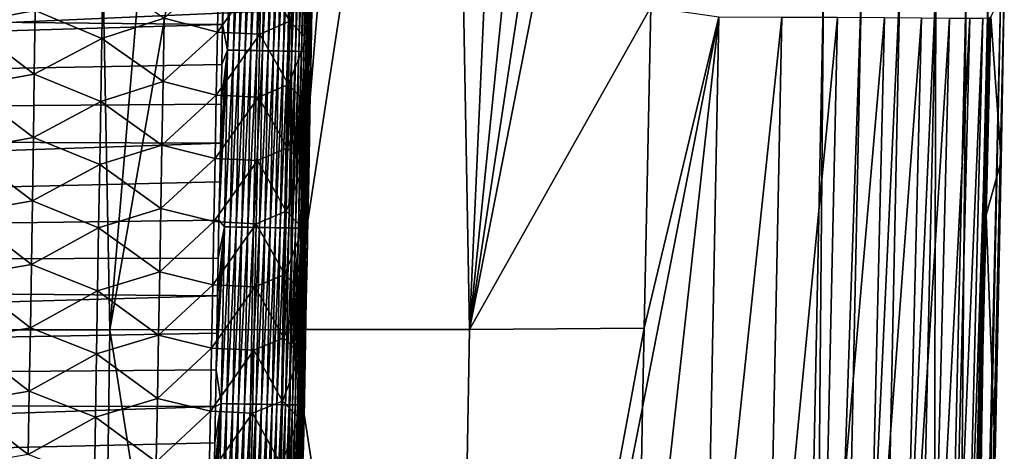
# Model space of a CAD drawing. Header units: metres. Extents: x -26 to 26, y -167 to 32.
# Tile 137 of 237: x 13.02 to 21.03, y -81.95 to -78.44. Entities that reach past the tile are written whole.
import ezdxf

# ---------------------------------------------------------------- set-up
doc = ezdxf.new("R2010")
doc.units = ezdxf.units.M
doc.layers.add('solid_12_411_043_XXX', color=7, linetype='CONTINUOUS')

msp = doc.modelspace()

# ---------------------------------------------------------------- linework, layer by layer
at = {"layer": 'solid_12_411_043_XXX'}
for points in [[(12.265344, -80.964973, 118.309441), (12.947972, -72.500854, 118.425995), (13.589087, -72.500847, 118.628716)], [(12.265344, -80.964973, 118.309441), (13.589087, -72.500847, 118.628716), (13.751709, -80.964317, 118.770554)], [(13.751709, -80.964317, 118.770554), (13.589087, -72.500847, 118.628716), (14.464291, -72.500832, 118.913353)], [(13.751709, -80.964317, 118.770554), (14.464291, -72.500832, 118.913353), (15.238999, -72.500847, 119.182068)], [(13.751709, -80.964317, 118.770554), (15.238999, -72.500847, 119.182068), (15.22541, -80.9636, 119.271072)], [(15.22541, -80.9636, 119.271072), (15.238999, -72.500847, 119.182068), (15.920791, -72.500908, 119.4375)], [(15.22541, -80.9636, 119.271072), (15.920791, -72.500908, 119.4375), (16.522717, -72.500923, 119.673767)], [(15.22541, -80.9636, 119.271072), (16.522717, -72.500923, 119.673767), (16.676197, -80.962715, 119.835526)], [(16.676197, -80.962715, 119.835526), (16.522717, -72.500923, 119.673767), (17.056273, -72.500877, 119.890099)], [(16.676197, -80.962715, 119.835526), (17.531645, -72.500793, 120.08902), (17.956324, -72.500725, 120.278435)], [(16.676197, -80.962715, 119.835526), (17.956324, -72.500725, 120.278435), (18.337233, -72.500732, 120.467636)], [(16.676197, -80.962715, 119.835526), (18.337233, -72.500732, 120.467636), (18.151375, -78.343201, 120.457649)], [(16.676197, -80.962715, 119.835526), (17.056273, -72.500877, 119.890099), (17.531645, -72.500793, 120.08902)], [(14.66765, -78.483505, 177.860107), (14.708917, -78.690529, 177.858704), (14.734823, -77.253487, 177.858582)], [(14.673574, -78.156128, 177.860077), (14.66765, -78.483505, 177.860107), (14.734823, -77.253487, 177.858582)], [(14.734823, -77.253487, 177.858582), (14.708917, -78.690529, 177.858704), (14.781711, -77.254326, 177.854019)], [(14.708917, -78.690529, 177.858704), (14.755819, -78.691376, 177.854141), (14.781711, -77.254326, 177.854019)], [(14.781711, -77.254326, 177.854019), (14.755819, -78.691376, 177.854141), (14.829254, -77.255173, 177.846146)], [(14.755819, -78.691376, 177.854141), (14.803379, -78.692238, 177.846268), (14.829254, -77.255173, 177.846146)], [(14.829254, -77.255173, 177.846146), (14.803379, -78.692238, 177.846268), (14.877122, -77.256027, 177.834793)], [(14.803379, -78.692238, 177.846268), (14.851264, -78.693108, 177.8349), (14.877122, -77.256027, 177.834793)], [(14.877122, -77.256027, 177.834793), (14.851264, -78.693108, 177.8349), (14.92495, -77.256882, 177.819855)], [(14.851264, -78.693108, 177.8349), (14.899108, -78.693977, 177.819946), (14.92495, -77.256882, 177.819855)], [(14.92495, -77.256882, 177.819855), (14.899108, -78.693977, 177.819946), (14.972345, -77.257736, 177.801224)], [(14.899108, -78.693977, 177.819946), (14.94652, -78.694832, 177.801315), (14.972345, -77.257736, 177.801224)], [(14.972345, -77.257736, 177.801224), (14.94652, -78.694832, 177.801315), (15.018898, -77.258568, 177.778931)], [(14.94652, -78.694832, 177.801315), (14.993088, -78.695679, 177.778992), (15.018898, -77.258568, 177.778931)], [(15.018898, -77.258568, 177.778931), (14.993088, -78.695679, 177.778992), (15.064189, -77.259377, 177.752991)], [(14.993088, -78.695679, 177.778992), (15.038393, -78.696503, 177.753036), (15.064189, -77.259377, 177.752991)], [(15.064189, -77.259377, 177.752991), (15.038393, -78.696503, 177.753036), (15.107801, -77.260162, 177.723541)], [(15.038393, -78.696503, 177.753036), (15.082017, -78.697296, 177.723557), (15.107801, -77.260162, 177.723541)], [(15.107801, -77.260162, 177.723541), (15.082017, -78.697296, 177.723557), (15.149332, -77.26091, 177.690735)], [(15.082017, -78.697296, 177.723557), (15.123556, -78.698051, 177.69072), (15.149332, -77.26091, 177.690735)], [(15.149332, -77.26091, 177.690735), (15.123556, -78.698051, 177.69072), (15.188404, -77.261612, 177.6548)], [(15.123556, -78.698051, 177.69072), (15.162635, -78.698761, 177.65477), (15.188404, -77.261612, 177.6548)], [(15.188404, -77.261612, 177.6548), (15.162635, -78.698761, 177.65477), (15.224678, -77.262268, 177.616058)], [(15.162635, -78.698761, 177.65477), (15.198912, -78.699425, 177.615997), (15.224678, -77.262268, 177.616058)], [(15.224678, -77.262268, 177.616058), (15.198912, -78.699425, 177.615997), (15.257861, -77.262863, 177.574814)], [(15.198912, -78.699425, 177.615997), (15.232095, -78.700035, 177.574738), (15.257861, -77.262863, 177.574814)], [(15.257861, -77.262863, 177.574814), (15.232095, -78.700035, 177.574738), (15.287716, -77.263405, 177.531464)], [(15.232095, -78.700035, 177.574738), (15.261945, -78.700577, 177.531342), (15.287716, -77.263405, 177.531464)], [(15.287716, -77.263405, 177.531464), (15.261945, -78.700577, 177.531342), (15.314063, -77.263885, 177.486389)], [(15.261945, -78.700577, 177.531342), (15.288284, -78.701065, 177.486252), (15.314063, -77.263885, 177.486389)], [(15.314063, -77.263885, 177.486389), (15.288284, -78.701065, 177.486252), (15.336789, -77.264297, 177.440033)], [(15.288284, -78.701065, 177.486252), (15.310999, -78.701477, 177.43985), (15.336789, -77.264297, 177.440033)], [(15.336789, -77.264297, 177.440033), (15.310999, -78.701477, 177.43985), (15.355841, -77.264648, 177.392776)], [(15.310999, -78.701477, 177.43985), (15.330035, -78.701828, 177.392578), (15.355841, -77.264648, 177.392776)], [(15.355841, -77.264648, 177.392776), (15.330035, -78.701828, 177.392578), (15.371228, -77.264931, 177.345062)], [(15.330035, -78.701828, 177.392578), (15.345405, -78.702118, 177.344833), (15.371228, -77.264931, 177.345062)], [(15.371228, -77.264931, 177.345062), (15.345405, -78.702118, 177.344833), (15.383016, -77.265144, 177.297272)], [(15.345405, -78.702118, 177.344833), (15.357171, -78.702339, 177.297028), (15.383016, -77.265144, 177.297272)], [(15.383016, -77.265144, 177.297272), (15.357171, -78.702339, 177.297028), (15.391317, -77.265305, 177.249771)], [(15.357171, -78.702339, 177.297028), (15.36545, -78.702492, 177.249496), (15.391317, -77.265305, 177.249771)], [(15.391317, -77.265305, 177.249771), (15.36545, -78.702492, 177.249496), (15.396292, -77.265404, 177.202896)], [(15.36545, -78.702492, 177.249496), (15.370399, -78.702591, 177.202606), (15.396292, -77.265404, 177.202896)], [(15.397547, -77.297997, 177.156982), (15.396292, -77.265404, 177.202896), (15.370399, -78.702591, 177.202606)], [(15.388206, -77.817863, 177.156876), (15.397547, -77.297997, 177.156982), (15.370399, -78.702591, 177.202606)], [(15.378987, -78.328613, 177.156754), (15.388206, -77.817863, 177.156876), (15.370399, -78.702591, 177.202606)], [(13.145121, -78.369705, 171.703384), (12.587714, -78.472092, 171.564133), (12.59514, -77.957756, 171.55954)], [(15.224978, -77.939774, 173.785202), (15.215134, -78.454865, 173.787323), (14.979888, -78.047104, 173.239365)], [(15.359145, -78.087158, 174.343002), (15.215134, -78.454865, 173.787323), (15.224978, -77.939774, 173.785202)], [(14.635242, -78.029991, 172.732361), (14.625853, -78.543884, 172.735626), (14.192937, -78.432129, 172.297501)], [(14.979888, -78.047104, 173.239365), (14.625853, -78.543884, 172.735626), (14.635242, -78.029991, 172.732361)], [(14.979888, -78.047104, 173.239365), (14.97022, -78.560844, 173.242081), (14.625853, -78.543884, 172.735626)], [(15.215134, -78.454865, 173.787323), (14.97022, -78.560844, 173.242081), (14.979888, -78.047104, 173.239365)], [(13.694256, -78.082779, 171.947083), (13.685758, -78.595833, 171.951233), (13.145121, -78.369705, 171.703384)], [(14.192937, -78.432129, 172.297501), (13.685758, -78.595833, 171.951233), (13.694256, -78.082779, 171.947083)], [(15.359145, -78.087158, 174.343002), (15.349292, -78.600418, 174.344559), (15.215134, -78.454865, 173.787323)], [(15.359145, -78.087158, 174.343002), (15.39478, -78.347237, 174.886154), (15.349292, -78.600418, 174.344559)], [(-19.553154, -78.276535, 137.548279), (-19.522482, -79.899071, 137.548279), (19.555119, -78.172119, 137.548279)], [(-19.522482, -79.899071, 137.548279), (19.430023, -84.324921, 137.548279), (19.555119, -78.172119, 137.548279)], [(14.673574, -78.156128, 177.860077), (-14.672976, -78.187561, 177.860092), (14.66765, -78.483505, 177.860107)], [(14.66765, -78.483505, 177.860107), (-14.672976, -78.187561, 177.860092), (-14.652063, -79.339592, 177.860184)], [(19.448122, -90.249199, 137.538864), (19.555119, -78.172119, 137.548279), (19.430023, -84.324921, 137.548279)], [(19.863798, -78.159561, 137.515701), (19.555119, -78.172119, 137.548279), (19.448122, -90.249199, 137.538864)], [(19.863798, -78.159561, 137.515701), (19.448122, -90.249199, 137.538864), (19.61208, -90.253525, 137.510727)], [(20.176809, -78.165291, 137.410751), (19.863798, -78.159561, 137.515701), (19.61208, -90.253525, 137.510727)], [(20.176809, -78.165291, 137.410751), (19.61208, -90.253525, 137.510727), (19.925205, -90.261795, 137.399994)], [(20.469467, -78.170647, 137.22995), (20.176809, -78.165291, 137.410751), (19.925205, -90.261795, 137.399994)], [(20.469467, -78.170647, 137.22995), (19.925205, -90.261795, 137.399994), (20.205494, -90.269196, 137.221741)], [(20.469467, -78.170647, 137.22995), (20.205494, -90.269196, 137.221741), (20.438602, -90.275352, 136.985092)], [(20.715179, -78.175148, 136.982132), (20.469467, -78.170647, 137.22995), (20.438602, -90.275352, 136.985092)], [(20.715179, -78.175148, 136.982132), (20.438602, -90.275352, 136.985092), (20.612627, -90.279953, 136.702118)], [(20.893599, -78.178413, 136.687668), (20.715179, -78.175148, 136.982132), (20.612627, -90.279953, 136.702118)], [(20.893599, -78.178413, 136.687668), (20.612627, -90.279953, 136.702118), (20.718657, -90.282753, 136.387405)], [(20.995951, -78.18029, 136.373199), (20.893599, -78.178413, 136.687668), (20.718657, -90.282753, 136.387405)], [(20.995951, -78.18029, 136.373199), (20.718657, -90.282753, 136.387405), (20.744371, -90.283432, 136.223038)], [(21.025337, -78.204506, 136.064484), (20.995951, -78.18029, 136.373199), (20.744371, -90.283432, 136.223038)], [(20.99925, -79.592506, 136.064087), (21.025337, -78.204506, 136.064484), (20.744371, -90.283432, 136.223038)], [(20.914953, -78.420471, 125.872169), (21.025337, -78.204506, 136.064484), (20.99925, -79.592506, 136.064087)], [(13.145121, -78.369705, 171.703384), (13.137095, -78.88546, 171.70784), (12.587714, -78.472092, 171.564133)], [(13.685758, -78.595833, 171.951233), (13.137095, -78.88546, 171.70784), (13.145121, -78.369705, 171.703384)], [(15.349292, -78.600418, 174.344559), (15.39478, -78.347237, 174.886154), (15.388062, -78.699196, 174.886856)], [(15.369884, -78.830742, 177.156647), (15.378987, -78.328613, 177.156754), (15.370399, -78.702591, 177.202606)], [(15.39478, -78.347237, 174.886154), (15.378987, -78.328613, 177.156754), (15.369884, -78.830742, 177.156647)], [(15.388062, -78.699196, 174.886856), (15.39478, -78.347237, 174.886154), (15.369884, -78.830742, 177.156647)], [(16.676197, -80.962715, 119.835526), (18.151375, -78.343201, 120.457649), (18.09623, -80.952652, 120.472153)], [(18.09623, -80.952652, 120.472153), (18.151375, -78.343201, 120.457649), (18.705063, -78.421036, 120.788223)], [(14.192937, -78.432129, 172.297501), (14.183894, -78.947334, 172.301285), (13.685758, -78.595833, 171.951233)], [(14.625853, -78.543884, 172.735626), (14.183894, -78.947334, 172.301285), (14.192937, -78.432129, 172.297501)], [(15.215134, -78.454865, 173.787323), (15.205254, -78.969948, 173.789459), (14.97022, -78.560844, 173.242081)], [(15.349292, -78.600418, 174.344559), (15.205254, -78.969948, 173.789459), (15.215134, -78.454865, 173.787323)], [(18.705063, -78.421036, 120.788223), (18.589836, -84.355782, 120.823952), (18.030771, -84.515732, 120.492485)], [(18.705063, -78.421036, 120.788223), (18.030771, -84.515732, 120.492485), (18.083874, -81.59597, 120.476112)], [(18.09623, -80.952652, 120.472153), (18.705063, -78.421036, 120.788223), (18.083874, -81.59597, 120.476112)], [(18.705063, -78.421036, 120.788223), (19.21652, -78.421982, 121.182892), (18.589836, -84.355782, 120.823952)], [(19.21652, -78.421982, 121.182892), (19.095823, -84.356552, 121.227577), (18.589836, -84.355782, 120.823952)], [(19.21652, -78.421982, 121.182892), (19.669195, -78.42366, 121.642609), (19.095823, -84.356552, 121.227577)], [(19.669195, -78.42366, 121.642609), (19.538065, -84.358223, 121.699142), (19.095823, -84.356552, 121.227577)], [(19.669195, -78.42366, 121.642609), (20.050749, -78.42601, 122.162071), (19.538065, -84.358223, 121.699142)], [(20.050749, -78.42601, 122.162071), (19.909075, -84.360657, 122.227898), (19.538065, -84.358223, 121.699142)], [(20.050749, -78.42601, 122.162071), (20.352625, -78.428688, 122.730896), (19.909075, -84.360657, 122.227898)], [(20.352625, -78.428688, 122.730896), (20.205881, -84.36335, 122.801331), (19.909075, -84.360657, 122.227898)], [(20.352625, -78.428688, 122.730896), (20.580181, -78.431137, 123.333984), (20.205881, -84.36335, 122.801331)], [(20.580181, -78.431137, 123.333984), (20.433224, -84.365768, 123.406075), (20.205881, -84.36335, 122.801331)], [(20.580181, -78.431137, 123.333984), (20.744165, -78.43261, 123.956963), (20.433224, -84.365768, 123.406075)], [(20.744165, -78.43261, 123.956963), (20.59787, -84.367226, 124.030487), (20.433224, -84.365768, 123.406075)], [(20.850702, -78.432236, 124.591187), (20.703234, -84.36673, 124.666748), (20.59787, -84.367226, 124.030487)], [(20.744165, -78.43261, 123.956963), (20.850702, -78.432236, 124.591187), (20.59787, -84.367226, 124.030487)], [(20.902065, -78.428978, 125.230865), (20.75395, -84.363243, 125.308838), (20.703234, -84.36673, 124.666748)], [(20.850702, -78.432236, 124.591187), (20.902065, -78.428978, 125.230865), (20.703234, -84.36673, 124.666748)], [(20.75395, -84.363243, 125.308838), (20.914953, -78.420471, 125.872169), (20.878029, -80.034012, 125.894058)], [(20.902065, -78.428978, 125.230865), (20.914953, -78.420471, 125.872169), (20.75395, -84.363243, 125.308838)], [(20.878029, -80.034012, 125.894058), (20.914953, -78.420471, 125.872169), (20.99925, -79.592506, 136.064087)], [(14.66765, -78.483505, 177.860107), (-14.652063, -79.339592, 177.860184), (14.661766, -78.807884, 177.860138)], [(13.137095, -78.88546, 171.70784), (12.580255, -78.986435, 171.568741), (12.587714, -78.472092, 171.564133)], [(14.625853, -78.543884, 172.735626), (14.61643, -79.057785, 172.738907), (14.183894, -78.947334, 172.301285)], [(14.97022, -78.560844, 173.242081), (14.61643, -79.057785, 172.738907), (14.625853, -78.543884, 172.735626)], [(14.66765, -78.483505, 177.860107), (14.661766, -78.807884, 177.860138), (14.708917, -78.690529, 177.858704)], [(13.685758, -78.595833, 171.951233), (13.677225, -79.108887, 171.955383), (13.137095, -78.88546, 171.70784)], [(14.183894, -78.947334, 172.301285), (13.677225, -79.108887, 171.955383), (13.685758, -78.595833, 171.951233)], [(14.97022, -78.560844, 173.242081), (14.960516, -79.074577, 173.244797), (14.61643, -79.057785, 172.738907)], [(15.205254, -78.969948, 173.789459), (14.960516, -79.074577, 173.244797), (14.97022, -78.560844, 173.242081)], [(15.349292, -78.600418, 174.344559), (15.339403, -79.11367, 174.3461), (15.205254, -78.969948, 173.789459)], [(15.349292, -78.600418, 174.344559), (15.381413, -79.046738, 174.887527), (15.339403, -79.11367, 174.3461)], [(15.349292, -78.600418, 174.344559), (15.388062, -78.699196, 174.886856), (15.381413, -79.046738, 174.887527)], [(14.638644, -80.074074, 177.860245), (14.682689, -80.127563, 177.858826), (14.708917, -78.690529, 177.858704)], [(14.644362, -79.762367, 177.860214), (14.638644, -80.074074, 177.860245), (14.708917, -78.690529, 177.858704)], [(14.650123, -79.447479, 177.860199), (14.644362, -79.762367, 177.860214), (14.708917, -78.690529, 177.858704)], [(14.655924, -79.129318, 177.860168), (14.650123, -79.447479, 177.860199), (14.708917, -78.690529, 177.858704)], [(14.661766, -78.807884, 177.860138), (14.655924, -79.129318, 177.860168), (14.708917, -78.690529, 177.858704)], [(14.708917, -78.690529, 177.858704), (14.682689, -80.127563, 177.858826), (14.755819, -78.691376, 177.854141)], [(14.682689, -80.127563, 177.858826), (14.729607, -80.128426, 177.854263), (14.755819, -78.691376, 177.854141)], [(14.755819, -78.691376, 177.854141), (14.729607, -80.128426, 177.854263), (14.803379, -78.692238, 177.846268)], [(14.729607, -80.128426, 177.854263), (14.777183, -80.129303, 177.846375), (14.803379, -78.692238, 177.846268)], [(14.803379, -78.692238, 177.846268), (14.777183, -80.129303, 177.846375), (14.851264, -78.693108, 177.8349)], [(14.777183, -80.129303, 177.846375), (14.825083, -80.13018, 177.835007), (14.851264, -78.693108, 177.8349)], [(14.851264, -78.693108, 177.8349), (14.825083, -80.13018, 177.835007), (14.899108, -78.693977, 177.819946)], [(14.825083, -80.13018, 177.835007), (14.872943, -80.131058, 177.820038), (14.899108, -78.693977, 177.819946)], [(14.899108, -78.693977, 177.819946), (14.872943, -80.131058, 177.820038), (14.94652, -78.694832, 177.801315)], [(14.872943, -80.131058, 177.820038), (14.92037, -80.131935, 177.801392), (14.94652, -78.694832, 177.801315)], [(14.94652, -78.694832, 177.801315), (14.92037, -80.131935, 177.801392), (14.993088, -78.695679, 177.778992)], [(14.92037, -80.131935, 177.801392), (14.966953, -80.13279, 177.779053), (14.993088, -78.695679, 177.778992)], [(14.993088, -78.695679, 177.778992), (14.966953, -80.13279, 177.779053), (15.038393, -78.696503, 177.753036)], [(14.966953, -80.13279, 177.779053), (15.012272, -80.133629, 177.753082), (15.038393, -78.696503, 177.753036)], [(15.038393, -78.696503, 177.753036), (15.012272, -80.133629, 177.753082), (15.082017, -78.697296, 177.723557)], [(15.012272, -80.133629, 177.753082), (15.055907, -80.13443, 177.723587), (15.082017, -78.697296, 177.723557)], [(15.082017, -78.697296, 177.723557), (15.055907, -80.13443, 177.723587), (15.123556, -78.698051, 177.69072)], [(15.055907, -80.13443, 177.723587), (15.097456, -80.135193, 177.69072), (15.123556, -78.698051, 177.69072)], [(15.123556, -78.698051, 177.69072), (15.097456, -80.135193, 177.69072), (15.162635, -78.698761, 177.65477)], [(15.097456, -80.135193, 177.69072), (15.13654, -80.135918, 177.654755), (15.162635, -78.698761, 177.65477)], [(15.162635, -78.698761, 177.65477), (15.13654, -80.135918, 177.654755), (15.198912, -78.699425, 177.615997)], [(15.13654, -80.135918, 177.654755), (15.172821, -80.136589, 177.615952), (15.198912, -78.699425, 177.615997)], [(15.198912, -78.699425, 177.615997), (15.172821, -80.136589, 177.615952), (15.232095, -78.700035, 177.574738)], [(15.172821, -80.136589, 177.615952), (15.206003, -80.137199, 177.574646), (15.232095, -78.700035, 177.574738)], [(15.232095, -78.700035, 177.574738), (15.206003, -80.137199, 177.574646), (15.261945, -78.700577, 177.531342)], [(15.206003, -80.137199, 177.574646), (15.235849, -80.137749, 177.531235), (15.261945, -78.700577, 177.531342)], [(15.261945, -78.700577, 177.531342), (15.235849, -80.137749, 177.531235), (15.288284, -78.701065, 177.486252)], [(15.235849, -80.137749, 177.531235), (15.262181, -80.138237, 177.486099), (15.288284, -78.701065, 177.486252)], [(15.288284, -78.701065, 177.486252), (15.262181, -80.138237, 177.486099), (15.310999, -78.701477, 177.43985)], [(15.262181, -80.138237, 177.486099), (15.284884, -80.138664, 177.439682), (15.310999, -78.701477, 177.43985)], [(15.310999, -78.701477, 177.43985), (15.284884, -80.138664, 177.439682), (15.330035, -78.701828, 177.392578)], [(15.284884, -80.138664, 177.439682), (15.303906, -80.139015, 177.39238), (15.330035, -78.701828, 177.392578)], [(15.330035, -78.701828, 177.392578), (15.303906, -80.139015, 177.39238), (15.345405, -78.702118, 177.344833)], [(15.303906, -80.139015, 177.39238), (15.319258, -80.139297, 177.34462), (15.345405, -78.702118, 177.344833)], [(15.345405, -78.702118, 177.344833), (15.319258, -80.139297, 177.34462), (15.357171, -78.702339, 177.297028)], [(15.319258, -80.139297, 177.34462), (15.331003, -80.139519, 177.296783), (15.357171, -78.702339, 177.297028)], [(15.357171, -78.702339, 177.297028), (15.331003, -80.139519, 177.296783), (15.36545, -78.702492, 177.249496)], [(15.331003, -80.139519, 177.296783), (15.339259, -80.139679, 177.249237), (15.36545, -78.702492, 177.249496)], [(15.36545, -78.702492, 177.249496), (15.339259, -80.139679, 177.249237), (15.370399, -78.702591, 177.202606)], [(15.339259, -80.139679, 177.249237), (15.344184, -80.139771, 177.202316), (15.370399, -78.702591, 177.202606)], [(15.369884, -78.830742, 177.156647), (15.370399, -78.702591, 177.202606), (15.344184, -80.139771, 177.202316)], [(15.381413, -79.046738, 174.887527), (15.388062, -78.699196, 174.886856), (15.369884, -78.830742, 177.156647)], [(14.661766, -78.807884, 177.860138), (-14.652063, -79.339592, 177.860184), (14.655924, -79.129318, 177.860168)], [(15.36089, -79.324753, 177.156555), (15.369884, -78.830742, 177.156647), (15.344184, -80.139771, 177.202316)], [(15.381413, -79.046738, 174.887527), (15.369884, -78.830742, 177.156647), (15.36089, -79.324753, 177.156555)], [(13.137095, -78.88546, 171.70784), (13.129036, -79.401215, 171.712296), (12.580255, -78.986435, 171.568741)], [(13.677225, -79.108887, 171.955383), (13.129036, -79.401215, 171.712296), (13.137095, -78.88546, 171.70784)], [(14.183894, -78.947334, 172.301285), (14.174818, -79.462547, 172.305069), (13.677225, -79.108887, 171.955383)], [(14.61643, -79.057785, 172.738907), (14.174818, -79.462547, 172.305069), (14.183894, -78.947334, 172.301285)], [(13.129036, -79.401215, 171.712296), (12.57276, -79.500771, 171.573334), (12.580255, -78.986435, 171.568741)], [(15.205254, -78.969948, 173.789459), (15.195339, -79.485031, 173.791595), (14.960516, -79.074577, 173.244797)], [(15.339403, -79.11367, 174.3461), (15.195339, -79.485031, 173.791595), (15.205254, -78.969948, 173.789459)], [(13.677225, -79.108887, 171.955383), (13.668659, -79.621941, 171.959549), (13.129036, -79.401215, 171.712296)], [(14.174818, -79.462547, 172.305069), (13.668659, -79.621941, 171.959549), (13.677225, -79.108887, 171.955383)], [(14.61643, -79.057785, 172.738907), (14.606974, -79.571678, 172.742188), (14.174818, -79.462547, 172.305069)], [(14.960516, -79.074577, 173.244797), (14.606974, -79.571678, 172.742188), (14.61643, -79.057785, 172.738907)], [(14.960516, -79.074577, 173.244797), (14.95078, -79.588318, 173.247513), (14.606974, -79.571678, 172.742188)], [(15.195339, -79.485031, 173.791595), (14.95078, -79.588318, 173.247513), (14.960516, -79.074577, 173.244797)], [(15.339403, -79.11367, 174.3461), (15.381413, -79.046738, 174.887527), (15.374828, -79.39003, 174.888214)], [(15.374828, -79.39003, 174.888214), (15.381413, -79.046738, 174.887527), (15.36089, -79.324753, 177.156555)], [(14.655924, -79.129318, 177.860168), (-14.652063, -79.339592, 177.860184), (14.650123, -79.447479, 177.860199)], [(15.339403, -79.11367, 174.3461), (15.329479, -79.62693, 174.347656), (15.195339, -79.485031, 173.791595)], [(15.339403, -79.11367, 174.3461), (15.374828, -79.39003, 174.888214), (15.329479, -79.62693, 174.347656)], [(14.650123, -79.447479, 177.860199), (-14.652063, -79.339592, 177.860184), (-14.63168, -80.450844, 177.860275)], [(15.352012, -79.810394, 177.156448), (15.36089, -79.324753, 177.156555), (15.344184, -80.139771, 177.202316)], [(15.374828, -79.39003, 174.888214), (15.36089, -79.324753, 177.156555), (15.352012, -79.810394, 177.156448)], [(13.129036, -79.401215, 171.712296), (13.120941, -79.916969, 171.716751), (12.57276, -79.500771, 171.573334)], [(13.668659, -79.621941, 171.959549), (13.120941, -79.916969, 171.716751), (13.129036, -79.401215, 171.712296)], [(15.329479, -79.62693, 174.347656), (15.374828, -79.39003, 174.888214), (15.368306, -79.729233, 174.888885)], [(15.368306, -79.729233, 174.888885), (15.374828, -79.39003, 174.888214), (15.352012, -79.810394, 177.156448)], [(14.650123, -79.447479, 177.860199), (-14.63168, -80.450844, 177.860275), (14.644362, -79.762367, 177.860214)], [(13.120941, -79.916969, 171.716751), (12.565228, -80.015106, 171.577942), (12.57276, -79.500771, 171.573334)], [(14.174818, -79.462547, 172.305069), (14.165707, -79.97776, 172.308838), (13.668659, -79.621941, 171.959549)], [(14.606974, -79.571678, 172.742188), (14.165707, -79.97776, 172.308838), (14.174818, -79.462547, 172.305069)], [(15.195339, -79.485031, 173.791595), (15.18539, -80.000114, 173.793747), (14.95078, -79.588318, 173.247513)], [(15.329479, -79.62693, 174.347656), (15.18539, -80.000114, 173.793747), (15.195339, -79.485031, 173.791595)], [(14.606974, -79.571678, 172.742188), (14.597484, -80.085571, 172.745468), (14.165707, -79.97776, 172.308838)], [(14.95078, -79.588318, 173.247513), (14.597484, -80.085571, 172.745468), (14.606974, -79.571678, 172.742188)], [(14.95078, -79.588318, 173.247513), (14.94101, -80.102051, 173.250244), (14.597484, -80.085571, 172.745468)], [(15.18539, -80.000114, 173.793747), (14.94101, -80.102051, 173.250244), (14.95078, -79.588318, 173.247513)], [(13.668659, -79.621941, 171.959549), (13.660058, -80.135002, 171.963699), (13.120941, -79.916969, 171.716751)], [(14.165707, -79.97776, 172.308838), (13.660058, -80.135002, 171.963699), (13.668659, -79.621941, 171.959549)], [(15.329479, -79.62693, 174.347656), (15.319521, -80.140182, 174.349213), (15.18539, -80.000114, 173.793747)], [(15.329479, -79.62693, 174.347656), (15.361844, -80.064514, 174.889542), (15.319521, -80.140182, 174.349213)], [(15.329479, -79.62693, 174.347656), (15.368306, -79.729233, 174.888885), (15.361844, -80.064514, 174.889542)], [(20.950922, -81.992111, 136.06337), (20.99925, -79.592506, 136.064087), (20.744371, -90.283432, 136.223038)], [(20.878029, -80.034012, 125.894058), (20.99925, -79.592506, 136.064087), (20.950922, -81.992111, 136.06337)], [(15.368306, -79.729233, 174.888885), (15.352012, -79.810394, 177.156448), (15.343257, -80.287361, 177.156357)], [(15.361844, -80.064514, 174.889542), (15.368306, -79.729233, 174.888885), (15.343257, -80.287361, 177.156357)], [(14.644362, -79.762367, 177.860214), (-14.63168, -80.450844, 177.860275), (14.638644, -80.074074, 177.860245)], [(15.343257, -80.287361, 177.156357), (15.352012, -79.810394, 177.156448), (15.344184, -80.139771, 177.202316)], [(-19.522482, -79.899071, 137.548279), (-19.282173, -90.244827, 137.548279), (19.430023, -84.324921, 137.548279)], [(13.120941, -79.916969, 171.716751), (13.112809, -80.432724, 171.721207), (12.565228, -80.015106, 171.577942)], [(13.660058, -80.135002, 171.963699), (13.112809, -80.432724, 171.721207), (13.120941, -79.916969, 171.716751)], [(14.165707, -79.97776, 172.308838), (14.156561, -80.492966, 172.312637), (13.660058, -80.135002, 171.963699)], [(14.597484, -80.085571, 172.745468), (14.156561, -80.492966, 172.312637), (14.165707, -79.97776, 172.308838)], [(13.112809, -80.432724, 171.721207), (12.557657, -80.529442, 171.582535), (12.565228, -80.015106, 171.577942)], [(15.18539, -80.000114, 173.793747), (15.175408, -80.51519, 173.795898), (14.94101, -80.102051, 173.250244)], [(15.319521, -80.140182, 174.349213), (15.175408, -80.51519, 173.795898), (15.18539, -80.000114, 173.793747)], [(15.319521, -80.140182, 174.349213), (15.361844, -80.064514, 174.889542), (15.35544, -80.396042, 174.890213)], [(15.35544, -80.396042, 174.890213), (15.361844, -80.064514, 174.889542), (15.343257, -80.287361, 177.156357)], [(20.75395, -84.363243, 125.308838), (20.878029, -80.034012, 125.894058), (20.815397, -82.576744, 125.928505)], [(20.815397, -82.576744, 125.928505), (20.878029, -80.034012, 125.894058), (20.950922, -81.992111, 136.06337)], [(14.638644, -80.074074, 177.860245), (-14.63168, -80.450844, 177.860275), (14.632967, -80.382698, 177.860275)], [(13.660058, -80.135002, 171.963699), (13.651422, -80.648056, 171.967865), (13.112809, -80.432724, 171.721207)], [(14.156561, -80.492966, 172.312637), (13.651422, -80.648056, 171.967865), (13.660058, -80.135002, 171.963699)], [(14.597484, -80.085571, 172.745468), (14.58796, -80.599472, 172.748764), (14.156561, -80.492966, 172.312637)], [(14.94101, -80.102051, 173.250244), (14.58796, -80.599472, 172.748764), (14.597484, -80.085571, 172.745468)], [(14.94101, -80.102051, 173.250244), (14.931207, -80.615784, 173.252975), (14.58796, -80.599472, 172.748764)], [(14.616176, -81.291016, 177.860352), (14.656141, -81.56459, 177.858948), (14.682689, -80.127563, 177.858826)], [(14.621733, -80.991074, 177.860321), (14.616176, -81.291016, 177.860352), (14.682689, -80.127563, 177.858826)], [(14.62733, -80.688332, 177.860306), (14.621733, -80.991074, 177.860321), (14.682689, -80.127563, 177.858826)], [(14.632967, -80.382698, 177.860275), (14.62733, -80.688332, 177.860306), (14.682689, -80.127563, 177.858826)], [(14.638644, -80.074074, 177.860245), (14.632967, -80.382698, 177.860275), (14.682689, -80.127563, 177.858826)], [(14.682689, -80.127563, 177.858826), (14.656141, -81.56459, 177.858948), (14.729607, -80.128426, 177.854263)], [(14.656141, -81.56459, 177.858948), (14.703074, -81.565468, 177.854385), (14.729607, -80.128426, 177.854263)], [(14.729607, -80.128426, 177.854263), (14.703074, -81.565468, 177.854385), (14.777183, -80.129303, 177.846375)], [(14.703074, -81.565468, 177.854385), (14.750665, -81.566353, 177.846497), (14.777183, -80.129303, 177.846375)], [(14.777183, -80.129303, 177.846375), (14.750665, -81.566353, 177.846497), (14.825083, -80.13018, 177.835007)], [(14.750665, -81.566353, 177.846497), (14.798581, -81.567245, 177.835114), (14.825083, -80.13018, 177.835007)], [(14.825083, -80.13018, 177.835007), (14.798581, -81.567245, 177.835114), (14.872943, -80.131058, 177.820038)], [(14.798581, -81.567245, 177.835114), (14.846457, -81.568146, 177.820129), (14.872943, -80.131058, 177.820038)], [(14.872943, -80.131058, 177.820038), (14.846457, -81.568146, 177.820129), (14.92037, -80.131935, 177.801392)], [(14.846457, -81.568146, 177.820129), (14.8939, -81.569031, 177.801468), (14.92037, -80.131935, 177.801392)], [(14.92037, -80.131935, 177.801392), (14.8939, -81.569031, 177.801468), (14.966953, -80.13279, 177.779053)], [(14.8939, -81.569031, 177.801468), (14.940497, -81.569901, 177.779129), (14.966953, -80.13279, 177.779053)], [(15.175408, -80.51519, 173.795898), (14.931207, -80.615784, 173.252975), (14.94101, -80.102051, 173.250244)], [(14.966953, -80.13279, 177.779053), (14.940497, -81.569901, 177.779129), (15.012272, -80.133629, 177.753082)], [(14.940497, -81.569901, 177.779129), (14.985828, -81.570747, 177.753128), (15.012272, -80.133629, 177.753082)], [(15.012272, -80.133629, 177.753082), (14.985828, -81.570747, 177.753128), (15.055907, -80.13443, 177.723587)], [(14.985828, -81.570747, 177.753128), (15.029475, -81.571556, 177.723618), (15.055907, -80.13443, 177.723587)], [(15.055907, -80.13443, 177.723587), (15.029475, -81.571556, 177.723618), (15.097456, -80.135193, 177.69072)], [(15.029475, -81.571556, 177.723618), (15.071033, -81.572334, 177.690735), (15.097456, -80.135193, 177.69072)], [(15.097456, -80.135193, 177.69072), (15.071033, -81.572334, 177.690735), (15.13654, -80.135918, 177.654755)], [(15.071033, -81.572334, 177.690735), (15.110124, -81.573067, 177.654724), (15.13654, -80.135918, 177.654755)], [(15.13654, -80.135918, 177.654755), (15.110124, -81.573067, 177.654724), (15.172821, -80.136589, 177.615952)], [(15.110124, -81.573067, 177.654724), (15.146407, -81.573746, 177.615891), (15.172821, -80.136589, 177.615952)], [(15.172821, -80.136589, 177.615952), (15.146407, -81.573746, 177.615891), (15.206003, -80.137199, 177.574646)], [(15.146407, -81.573746, 177.615891), (15.179588, -81.574364, 177.57457), (15.206003, -80.137199, 177.574646)], [(15.319521, -80.140182, 174.349213), (15.309527, -80.653435, 174.350784), (15.175408, -80.51519, 173.795898)], [(15.206003, -80.137199, 177.574646), (15.179588, -81.574364, 177.57457), (15.235849, -80.137749, 177.531235)], [(15.179588, -81.574364, 177.57457), (15.209431, -81.574921, 177.531128), (15.235849, -80.137749, 177.531235)], [(15.235849, -80.137749, 177.531235), (15.209431, -81.574921, 177.531128), (15.262181, -80.138237, 177.486099)], [(15.209431, -81.574921, 177.531128), (15.235755, -81.575409, 177.485977), (15.262181, -80.138237, 177.486099)], [(15.262181, -80.138237, 177.486099), (15.235755, -81.575409, 177.485977), (15.284884, -80.138664, 177.439682)], [(15.235755, -81.575409, 177.485977), (15.258447, -81.575836, 177.439514), (15.284884, -80.138664, 177.439682)], [(15.284884, -80.138664, 177.439682), (15.258447, -81.575836, 177.439514), (15.303906, -80.139015, 177.39238)], [(15.258447, -81.575836, 177.439514), (15.277455, -81.576195, 177.392197), (15.303906, -80.139015, 177.39238)], [(15.303906, -80.139015, 177.39238), (15.277455, -81.576195, 177.392197), (15.319258, -80.139297, 177.34462)], [(15.277455, -81.576195, 177.392197), (15.292789, -81.576477, 177.344406), (15.319258, -80.139297, 177.34462)], [(15.319258, -80.139297, 177.34462), (15.292789, -81.576477, 177.344406), (15.331003, -80.139519, 177.296783)], [(15.292789, -81.576477, 177.344406), (15.304515, -81.576698, 177.296539), (15.331003, -80.139519, 177.296783)], [(15.331003, -80.139519, 177.296783), (15.304515, -81.576698, 177.296539), (15.339259, -80.139679, 177.249237)], [(15.304515, -81.576698, 177.296539), (15.312749, -81.576851, 177.248978), (15.339259, -80.139679, 177.249237)], [(15.319521, -80.140182, 174.349213), (15.35544, -80.396042, 174.890213), (15.309527, -80.653435, 174.350784)], [(15.339259, -80.139679, 177.249237), (15.312749, -81.576851, 177.248978), (15.344184, -80.139771, 177.202316)], [(15.312749, -81.576851, 177.248978), (15.317649, -81.57695, 177.202042), (15.344184, -80.139771, 177.202316)], [(15.343257, -80.287361, 177.156357), (15.344184, -80.139771, 177.202316), (15.317649, -81.57695, 177.202042)], [(15.334618, -80.756104, 177.15625), (15.343257, -80.287361, 177.156357), (15.317649, -81.57695, 177.202042)], [(15.35544, -80.396042, 174.890213), (15.343257, -80.287361, 177.156357), (15.334618, -80.756104, 177.15625)], [(14.632967, -80.382698, 177.860275), (-14.63168, -80.450844, 177.860275), (14.62733, -80.688332, 177.860306)], [(14.62733, -80.688332, 177.860306), (-14.63168, -80.450844, 177.860275), (-14.611808, -81.524956, 177.860367)], [(13.112809, -80.432724, 171.721207), (13.104639, -80.948479, 171.725662), (12.557657, -80.529442, 171.582535)], [(13.651422, -80.648056, 171.967865), (13.104639, -80.948479, 171.725662), (13.112809, -80.432724, 171.721207)], [(15.309527, -80.653435, 174.350784), (15.35544, -80.396042, 174.890213), (15.349091, -80.723969, 174.890884)], [(15.349091, -80.723969, 174.890884), (15.35544, -80.396042, 174.890213), (15.334618, -80.756104, 177.15625)], [(13.104639, -80.948479, 171.725662), (12.550048, -81.043777, 171.587128), (12.557657, -80.529442, 171.582535)], [(14.156561, -80.492966, 172.312637), (14.147381, -81.008179, 172.316422), (13.651422, -80.648056, 171.967865)], [(14.58796, -80.599472, 172.748764), (14.147381, -81.008179, 172.316422), (14.156561, -80.492966, 172.312637)], [(15.175408, -80.51519, 173.795898), (15.165393, -81.030273, 173.79805), (14.931207, -80.615784, 173.252975)], [(15.309527, -80.653435, 174.350784), (15.165393, -81.030273, 173.79805), (15.175408, -80.51519, 173.795898)], [(14.58796, -80.599472, 172.748764), (14.578403, -81.113365, 172.75206), (14.147381, -81.008179, 172.316422)], [(14.931207, -80.615784, 173.252975), (14.578403, -81.113365, 172.75206), (14.58796, -80.599472, 172.748764)], [(14.931207, -80.615784, 173.252975), (14.92137, -81.129517, 173.255722), (14.578403, -81.113365, 172.75206)], [(15.165393, -81.030273, 173.79805), (14.92137, -81.129517, 173.255722), (14.931207, -80.615784, 173.252975)], [(14.62733, -80.688332, 177.860306), (-14.611808, -81.524956, 177.860367), (14.621733, -80.991074, 177.860321)], [(13.651422, -80.648056, 171.967865), (13.64275, -81.16111, 171.972031), (13.104639, -80.948479, 171.725662)], [(14.147381, -81.008179, 172.316422), (13.64275, -81.16111, 171.972031), (13.651422, -80.648056, 171.967865)], [(15.309527, -80.653435, 174.350784), (15.2995, -81.166679, 174.352371), (15.165393, -81.030273, 173.79805)], [(15.309527, -80.653435, 174.350784), (15.342798, -81.048203, 174.891541), (15.2995, -81.166679, 174.352371)], [(15.309527, -80.653435, 174.350784), (15.349091, -80.723969, 174.890884), (15.342798, -81.048203, 174.891541)], [(15.32609, -81.217079, 177.156158), (15.334618, -80.756104, 177.15625), (15.317649, -81.57695, 177.202042)], [(15.349091, -80.723969, 174.890884), (15.334618, -80.756104, 177.15625), (15.32609, -81.217079, 177.156158)], [(15.342798, -81.048203, 174.891541), (15.349091, -80.723969, 174.890884), (15.32609, -81.217079, 177.156158)], [(13.104639, -80.948479, 171.725662), (13.09643, -81.464233, 171.730118), (12.550048, -81.043777, 171.587128)], [(13.64275, -81.16111, 171.972031), (13.09643, -81.464233, 171.730118), (13.104639, -80.948479, 171.725662)], [(16.526123, -89.432106, 119.866661), (18.09623, -80.952652, 120.472153), (18.083874, -81.59597, 120.476112)], [(16.676197, -80.962715, 119.835526), (18.09623, -80.952652, 120.472153), (16.526123, -89.432106, 119.866661)], [(14.621733, -80.991074, 177.860321), (-14.611808, -81.524956, 177.860367), (14.616176, -81.291016, 177.860352)], [(12.265344, -80.964973, 118.309441), (13.628462, -89.435364, 118.823189), (12.155159, -89.436668, 118.375771)], [(12.265344, -80.964973, 118.309441), (13.751709, -80.964317, 118.770554), (13.628462, -89.435364, 118.823189)], [(13.751709, -80.964317, 118.770554), (15.088856, -89.433914, 119.312424), (13.628462, -89.435364, 118.823189)], [(14.147381, -81.008179, 172.316422), (14.138165, -81.523392, 172.320221), (13.64275, -81.16111, 171.972031)], [(13.751709, -80.964317, 118.770554), (15.22541, -80.9636, 119.271072), (15.088856, -89.433914, 119.312424)], [(14.578403, -81.113365, 172.75206), (14.138165, -81.523392, 172.320221), (14.147381, -81.008179, 172.316422)], [(15.165393, -81.030273, 173.79805), (15.155343, -81.545349, 173.800232), (14.92137, -81.129517, 173.255722)], [(15.22541, -80.9636, 119.271072), (16.526123, -89.432106, 119.866661), (15.088856, -89.433914, 119.312424)], [(15.2995, -81.166679, 174.352371), (15.155343, -81.545349, 173.800232), (15.165393, -81.030273, 173.79805)], [(15.22541, -80.9636, 119.271072), (16.676197, -80.962715, 119.835526), (16.526123, -89.432106, 119.866661)], [(13.09643, -81.464233, 171.730118), (12.542397, -81.558105, 171.591736), (12.550048, -81.043777, 171.587128)], [(14.578403, -81.113365, 172.75206), (14.568812, -81.627258, 172.755356), (14.138165, -81.523392, 172.320221)], [(14.92137, -81.129517, 173.255722), (14.568812, -81.627258, 172.755356), (14.578403, -81.113365, 172.75206)], [(15.2995, -81.166679, 174.352371), (15.342798, -81.048203, 174.891541), (15.336571, -81.36837, 174.892212)], [(15.336571, -81.36837, 174.892212), (15.342798, -81.048203, 174.891541), (15.32609, -81.217079, 177.156158)], [(13.64275, -81.16111, 171.972031), (13.63404, -81.674164, 171.976181), (13.09643, -81.464233, 171.730118)], [(14.138165, -81.523392, 172.320221), (13.63404, -81.674164, 171.976181), (13.64275, -81.16111, 171.972031)], [(14.92137, -81.129517, 173.255722), (14.9115, -81.64325, 173.258469), (14.568812, -81.627258, 172.755356)], [(15.155343, -81.545349, 173.800232), (14.9115, -81.64325, 173.258469), (14.92137, -81.129517, 173.255722)], [(15.2995, -81.166679, 174.352371), (15.28944, -81.679924, 174.353973), (15.155343, -81.545349, 173.800232)], [(15.2995, -81.166679, 174.352371), (15.336571, -81.36837, 174.892212), (15.28944, -81.679924, 174.353973)], [(15.317665, -81.670692, 177.156067), (15.32609, -81.217079, 177.156158), (15.317649, -81.57695, 177.202042)], [(15.336571, -81.36837, 174.892212), (15.32609, -81.217079, 177.156158), (15.317665, -81.670692, 177.156067)], [(14.616176, -81.291016, 177.860352), (-14.611808, -81.524956, 177.860367), (14.610657, -81.588264, 177.860382)], [(14.616176, -81.291016, 177.860352), (14.610657, -81.588264, 177.860382), (14.656141, -81.56459, 177.858948)], [(15.28944, -81.679924, 174.353973), (15.336571, -81.36837, 174.892212), (15.330406, -81.684631, 174.892868)], [(15.330406, -81.684631, 174.892868), (15.336571, -81.36837, 174.892212), (15.317665, -81.670692, 177.156067)], [(13.09643, -81.464233, 171.730118), (13.088181, -81.979988, 171.734589), (12.542397, -81.558105, 171.591736)], [(13.63404, -81.674164, 171.976181), (13.088181, -81.979988, 171.734589), (13.09643, -81.464233, 171.730118)], [(14.610657, -81.588264, 177.860382), (-14.611808, -81.524956, 177.860367), (-14.592451, -82.561852, 177.860458)], [(14.610657, -81.588264, 177.860382), (-14.592451, -82.561852, 177.860458), (14.605178, -81.882713, 177.860397)], [(13.088181, -81.979988, 171.734589), (12.534703, -82.072441, 171.596329), (12.542397, -81.558105, 171.591736)], [(14.138165, -81.523392, 172.320221), (14.128915, -82.038605, 172.324005), (13.63404, -81.674164, 171.976181)], [(14.568812, -81.627258, 172.755356), (14.128915, -82.038605, 172.324005), (14.138165, -81.523392, 172.320221)], [(14.588984, -82.748222, 177.860474), (14.629278, -83.00161, 177.85907), (14.656141, -81.56459, 177.858948)], [(14.594342, -82.462608, 177.860443), (14.588984, -82.748222, 177.860474), (14.656141, -81.56459, 177.858948)], [(14.59974, -82.174133, 177.860428), (14.594342, -82.462608, 177.860443), (14.656141, -81.56459, 177.858948)], [(14.605178, -81.882713, 177.860397), (14.59974, -82.174133, 177.860428), (14.656141, -81.56459, 177.858948)], [(14.610657, -81.588264, 177.860382), (14.605178, -81.882713, 177.860397), (14.656141, -81.56459, 177.858948)], [(14.656141, -81.56459, 177.858948), (14.629278, -83.00161, 177.85907), (14.703074, -81.565468, 177.854385)], [(14.629278, -83.00161, 177.85907), (14.676225, -83.002502, 177.854507), (14.703074, -81.565468, 177.854385)], [(14.703074, -81.565468, 177.854385), (14.676225, -83.002502, 177.854507), (14.750665, -81.566353, 177.846497)], [(14.676225, -83.002502, 177.854507), (14.72383, -83.003403, 177.846603), (14.750665, -81.566353, 177.846497)], [(14.750665, -81.566353, 177.846497), (14.72383, -83.003403, 177.846603), (14.798581, -81.567245, 177.835114)], [(14.72383, -83.003403, 177.846603), (14.771762, -83.004311, 177.83522), (14.798581, -81.567245, 177.835114)], [(14.798581, -81.567245, 177.835114), (14.771762, -83.004311, 177.83522), (14.846457, -81.568146, 177.820129)], [(14.771762, -83.004311, 177.83522), (14.819653, -83.005211, 177.820236), (14.846457, -81.568146, 177.820129)], [(14.846457, -81.568146, 177.820129), (14.819653, -83.005211, 177.820236), (14.8939, -81.569031, 177.801468)], [(14.819653, -83.005211, 177.820236), (14.86711, -83.006111, 177.801559), (14.8939, -81.569031, 177.801468)], [(14.8939, -81.569031, 177.801468), (14.86711, -83.006111, 177.801559), (14.940497, -81.569901, 177.779129)], [(14.86711, -83.006111, 177.801559), (14.913722, -83.006989, 177.77919), (14.940497, -81.569901, 177.779129)], [(15.155343, -81.545349, 173.800232), (15.145261, -82.060425, 173.802414), (14.9115, -81.64325, 173.258469)], [(14.940497, -81.569901, 177.779129), (14.913722, -83.006989, 177.77919), (14.985828, -81.570747, 177.753128)], [(14.913722, -83.006989, 177.77919), (14.959065, -83.007851, 177.753189), (14.985828, -81.570747, 177.753128)], [(14.985828, -81.570747, 177.753128), (14.959065, -83.007851, 177.753189), (15.029475, -81.571556, 177.723618)], [(14.959065, -83.007851, 177.753189), (15.002723, -83.008675, 177.723633), (15.029475, -81.571556, 177.723618)], [(15.029475, -81.571556, 177.723618), (15.002723, -83.008675, 177.723633), (15.071033, -81.572334, 177.690735)], [(15.002723, -83.008675, 177.723633), (15.044289, -83.00946, 177.690735), (15.071033, -81.572334, 177.690735)], [(15.071033, -81.572334, 177.690735), (15.044289, -83.00946, 177.690735), (15.110124, -81.573067, 177.654724)], [(15.044289, -83.00946, 177.690735), (15.083385, -83.010201, 177.654709), (15.110124, -81.573067, 177.654724)], [(15.110124, -81.573067, 177.654724), (15.083385, -83.010201, 177.654709), (15.146407, -81.573746, 177.615891)], [(15.083385, -83.010201, 177.654709), (15.119672, -83.010887, 177.61586), (15.146407, -81.573746, 177.615891)], [(15.146407, -81.573746, 177.615891), (15.119672, -83.010887, 177.61586), (15.179588, -81.574364, 177.57457)], [(15.119672, -83.010887, 177.61586), (15.152853, -83.011513, 177.574493), (15.179588, -81.574364, 177.57457)], [(15.28944, -81.679924, 174.353973), (15.145261, -82.060425, 173.802414), (15.155343, -81.545349, 173.800232)], [(15.179588, -81.574364, 177.57457), (15.152853, -83.011513, 177.574493), (15.209431, -81.574921, 177.531128)], [(15.152853, -83.011513, 177.574493), (15.182691, -83.012077, 177.531036), (15.209431, -81.574921, 177.531128)], [(15.209431, -81.574921, 177.531128), (15.182691, -83.012077, 177.531036), (15.235755, -81.575409, 177.485977)], [(15.182691, -83.012077, 177.531036), (15.209008, -83.012573, 177.48584), (15.235755, -81.575409, 177.485977)], [(15.235755, -81.575409, 177.485977), (15.209008, -83.012573, 177.48584), (15.258447, -81.575836, 177.439514)], [(15.209008, -83.012573, 177.48584), (15.231689, -83.013, 177.439362), (15.258447, -81.575836, 177.439514)], [(15.258447, -81.575836, 177.439514), (15.231689, -83.013, 177.439362), (15.277455, -81.576195, 177.392197)], [(15.231689, -83.013, 177.439362), (15.250684, -83.013359, 177.392014), (15.277455, -81.576195, 177.392197)], [(15.277455, -81.576195, 177.392197), (15.250684, -83.013359, 177.392014), (15.292789, -81.576477, 177.344406)], [(15.250684, -83.013359, 177.392014), (15.266001, -83.013649, 177.344193), (15.292789, -81.576477, 177.344406)], [(15.292789, -81.576477, 177.344406), (15.266001, -83.013649, 177.344193), (15.304515, -81.576698, 177.296539)], [(15.266001, -83.013649, 177.344193), (15.277707, -83.01387, 177.29631), (15.304515, -81.576698, 177.296539)], [(15.304515, -81.576698, 177.296539), (15.277707, -83.01387, 177.29631), (15.312749, -81.576851, 177.248978)], [(15.277707, -83.01387, 177.29631), (15.285919, -83.014023, 177.248734), (15.312749, -81.576851, 177.248978)], [(15.312749, -81.576851, 177.248978), (15.285919, -83.014023, 177.248734), (15.317649, -81.57695, 177.202042)], [(15.285919, -83.014023, 177.248734), (15.290796, -83.014114, 177.201782), (15.317649, -81.57695, 177.202042)], [(15.317665, -81.670692, 177.156067), (15.317649, -81.57695, 177.202042), (15.290796, -83.014114, 177.201782)], [(14.568812, -81.627258, 172.755356), (14.559188, -82.141151, 172.758667), (14.128915, -82.038605, 172.324005)], [(14.9115, -81.64325, 173.258469), (14.559188, -82.141151, 172.758667), (14.568812, -81.627258, 172.755356)], [(14.9115, -81.64325, 173.258469), (14.901597, -82.15699, 173.26123), (14.559188, -82.141151, 172.758667)], [(15.145261, -82.060425, 173.802414), (14.901597, -82.15699, 173.26123), (14.9115, -81.64325, 173.258469)], [(15.309357, -82.116455, 177.155991), (15.317665, -81.670692, 177.156067), (15.290796, -83.014114, 177.201782)], [(15.330406, -81.684631, 174.892868), (15.317665, -81.670692, 177.156067), (15.309357, -82.116455, 177.155991)], [(16.526123, -89.432106, 119.866661), (18.083874, -81.59597, 120.476112), (18.030771, -84.515732, 120.492485)], [(13.63404, -81.674164, 171.976181), (13.625293, -82.187225, 171.980347), (13.088181, -81.979988, 171.734589)], [(14.128915, -82.038605, 172.324005), (13.625293, -82.187225, 171.980347), (13.63404, -81.674164, 171.976181)], [(15.28944, -81.679924, 174.353973), (15.279346, -82.193169, 174.355591), (15.145261, -82.060425, 173.802414)], [(15.28944, -81.679924, 174.353973), (15.324303, -81.997124, 174.893524), (15.279346, -82.193169, 174.355591)], [(15.28944, -81.679924, 174.353973), (15.330406, -81.684631, 174.892868), (15.324303, -81.997124, 174.893524)], [(15.324303, -81.997124, 174.893524), (15.330406, -81.684631, 174.892868), (15.309357, -82.116455, 177.155991)], [(14.605178, -81.882713, 177.860397), (-14.592451, -82.561852, 177.860458), (14.59974, -82.174133, 177.860428)]]:
    msp.add_3dface(points, dxfattribs=at)

doc.saveas('drawing.dxf')
